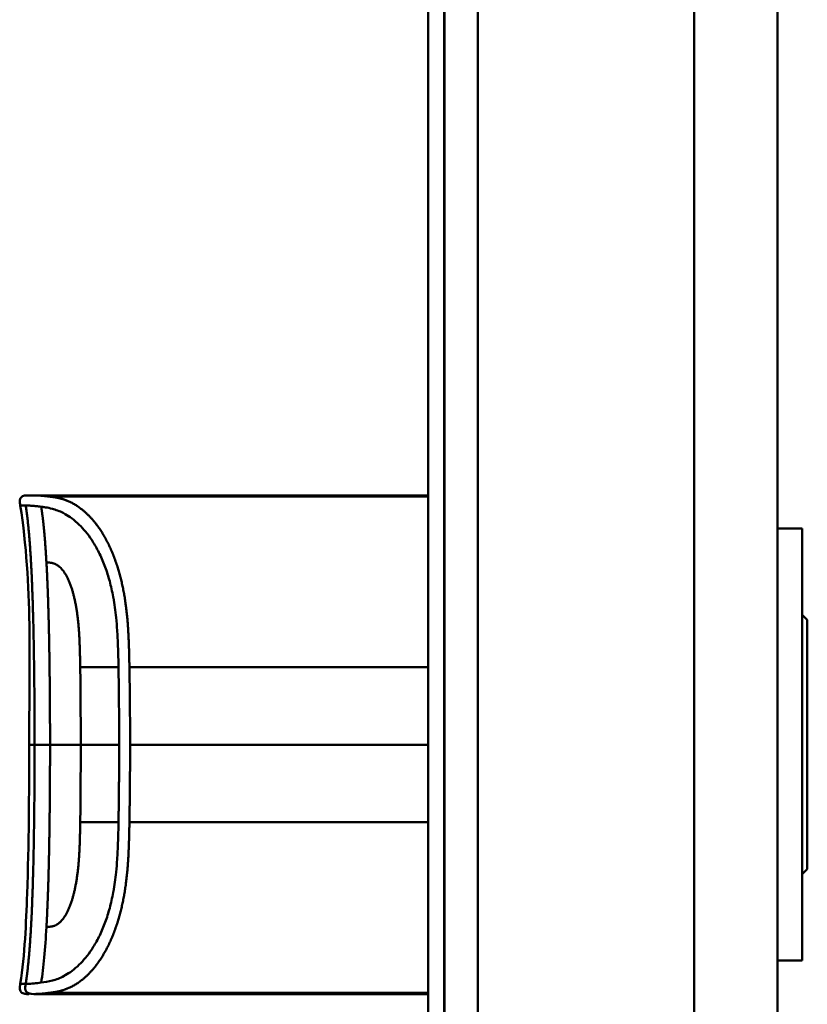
# Model space of a CAD drawing. Header units: millimetres. Extents: x 20 to 833, y 20 to 574.
# Tile 11 of 20: x 379 to 427, y 390 to 449. Entities that reach past the tile are written whole.
import ezdxf

# ---------------------------------------------------------------- set-up
doc = ezdxf.new("R2010")
doc.units = ezdxf.units.MM
doc.header["$LTSCALE"] = 2
doc.layers.add('Sichtbare Kanten(DIN)', color=7, linetype='Continuous', lineweight=50)
doc.layers.add('Sichtbare tangentiale Kanten(DIN)', color=7, linetype='Continuous', lineweight=50)

msp = doc.modelspace()

# ---------------------------------------------------------------- linework, layer by layer
at = {"layer": 'Sichtbare Kanten(DIN)'}
for p, q in [((403.891, 288.344), (403.891, 479.776)), ((404.861, 479.776), (404.861, 288.344)), ((404.891, 479.776), (404.891, 288.344)), ((424.891, 289.344), (424.891, 478.776)), ((391.402, 420.548), (380.223, 420.548)), ((391.402, 420.548), (403.891, 420.548)), ((392.575, 420.544), (392.894, 420.544)), ((392.894, 420.54), (392.894, 420.544)), ((392.981, 420.527), (392.981, 420.517)), ((393.156, 420.535), (393.156, 420.532)), ((394.354, 420.515), (393.389, 420.515)), ((393.449, 420.536), (394.073, 420.536)), ((393.449, 420.532), (393.449, 420.536)), ((394.073, 420.544), (394.354, 420.544)), ((394.073, 420.536), (394.073, 420.544)), ((394.073, 420.532), (394.073, 420.536)), ((394.073, 420.52), (394.073, 420.532)), ((394.073, 420.515), (394.073, 420.52)), ((394.354, 420.544), (394.354, 420.515)), ((394.872, 420.544), (396.359, 420.544)), ((394.872, 420.542), (394.872, 420.544)), ((396.082, 420.542), (394.872, 420.542)), ((394.887, 420.52), (396.082, 420.52)), ((394.887, 420.515), (394.887, 420.52)), ((396.359, 420.515), (394.887, 420.515)), ((395.019, 420.535), (396.082, 420.535)), ((395.019, 420.531), (395.019, 420.535)), ((396.082, 420.531), (395.019, 420.531)), ((396.082, 420.542), (396.082, 420.535)), ((396.082, 420.531), (396.082, 420.535)), ((396.082, 420.531), (396.082, 420.52)), ((396.082, 420.515), (396.082, 420.52)), ((396.359, 420.544), (396.359, 420.515)), ((397.001, 420.517), (397.001, 420.522)), ((397.149, 420.533), (397.149, 420.539)), ((397.236, 420.533), (397.236, 420.537)), ((397.689, 420.535), (397.689, 420.531)), ((397.906, 420.52), (397.918, 420.52)), ((397.906, 420.515), (397.906, 420.52)), ((397.977, 420.529), (397.965, 420.529)), ((398.093, 420.526), (398.093, 420.533)), ((398.098, 420.516), (398.098, 420.525)), ((398.222, 420.518), (398.222, 420.531)), ((398.871, 420.517), (398.871, 420.522)), ((399.019, 420.533), (399.019, 420.539)), ((399.106, 420.533), (399.106, 420.537)), ((399.559, 420.535), (399.559, 420.531)), ((399.776, 420.52), (399.789, 420.52)), ((399.776, 420.515), (399.776, 420.52)), ((399.847, 420.529), (399.835, 420.529)), ((399.963, 420.526), (399.963, 420.533)), ((399.968, 420.516), (399.968, 420.525)), ((400.093, 420.518), (400.093, 420.531)), ((400.934, 420.515), (400.657, 420.515)), ((400.934, 420.535), (400.934, 420.515)), ((402.078, 420.515), (402.078, 420.535)), ((402.355, 420.515), (402.078, 420.515)), ((402.76, 420.544), (403.891, 420.544)), ((402.76, 420.542), (402.76, 420.544)), ((403.891, 420.542), (402.76, 420.542)), ((402.774, 420.52), (403.891, 420.52)), ((402.774, 420.515), (402.774, 420.52)), ((403.891, 420.515), (402.774, 420.515)), ((402.907, 420.535), (403.891, 420.535)), ((402.907, 420.531), (402.907, 420.535)), ((403.891, 420.531), (402.907, 420.531)), ((426.391, 418.56), (424.891, 418.56)), ((426.391, 392.56), (426.391, 418.56)), ((426.691, 413.06), (426.391, 413.36)), ((426.691, 398.06), (426.691, 413.06)), ((426.691, 398.06), (426.391, 397.76)), ((426.391, 392.56), (424.891, 392.56)), ((380.223, 390.547), (380.223, 390.547)), ((381.175, 390.547), (380.229, 390.547)), ((403.891, 390.625), (381.175, 390.625)), ((381.175, 390.547), (381.175, 390.625)), ((391.402, 390.547), (381.175, 390.547)), ((391.402, 390.547), (403.891, 390.547)), ((392.776, 390.569), (392.778, 390.604)), ((393.617, 390.569), (392.776, 390.569)), ((392.778, 390.604), (393.619, 390.604)), ((393.619, 390.604), (393.617, 390.569)), ((393.617, 390.569), (393.617, 390.604)), ((393.828, 390.564), (393.83, 390.609)), ((395.4, 390.569), (393.828, 390.564)), ((393.83, 390.609), (395.402, 390.604)), ((395.4, 390.569), (395.4, 390.604)), ((395.402, 390.604), (395.4, 390.569)), ((396.464, 390.57), (396.466, 390.603)), ((396.742, 390.57), (396.464, 390.57)), ((396.466, 390.603), (396.744, 390.603)), ((396.742, 390.57), (396.742, 390.603)), ((396.743, 390.585), (396.742, 390.57)), ((396.744, 390.603), (396.743, 390.589)), ((396.743, 390.589), (396.743, 390.603)), ((396.743, 390.585), (396.743, 390.603)), ((396.743, 390.589), (397.891, 390.589)), ((397.891, 390.585), (396.743, 390.585)), ((397.89, 390.57), (397.891, 390.585)), ((398.168, 390.57), (397.89, 390.57)), ((397.891, 390.589), (397.892, 390.603)), ((397.891, 390.585), (397.891, 390.589)), ((397.892, 390.603), (398.17, 390.603)), ((398.168, 390.57), (398.168, 390.603)), ((398.17, 390.603), (398.168, 390.57)), ((398.753, 390.57), (398.755, 390.603)), ((400.245, 390.57), (398.753, 390.57)), ((398.755, 390.603), (400.232, 390.603)), ((399.031, 390.574), (399.031, 390.603)), ((399.032, 390.585), (399.031, 390.574)), ((399.031, 390.574), (400.245, 390.574)), ((399.032, 390.599), (399.032, 390.603)), ((399.032, 390.589), (399.032, 390.603)), ((399.032, 390.585), (399.032, 390.603)), ((400.232, 390.599), (399.032, 390.599)), ((399.032, 390.599), (399.032, 390.589)), ((399.032, 390.589), (400.098, 390.589)), ((400.098, 390.585), (399.032, 390.585)), ((400.098, 390.589), (400.098, 390.585)), ((400.098, 390.585), (400.098, 390.589)), ((400.232, 390.599), (400.232, 390.603)), ((400.232, 390.603), (400.232, 390.599)), ((400.245, 390.57), (400.245, 390.574)), ((400.245, 390.574), (400.245, 390.57)), ((400.652, 390.584), (400.653, 390.603)), ((400.653, 390.603), (400.931, 390.603)), ((400.931, 390.603), (400.93, 390.584)), ((400.93, 390.584), (400.93, 390.603)), ((401.499, 390.574), (401.506, 390.574)), ((402.078, 390.584), (402.079, 390.603)), ((402.079, 390.603), (402.356, 390.603)), ((402.356, 390.603), (402.356, 390.584)), ((403.049, 390.595), (403.049, 390.602)), ((403.168, 390.591), (403.18, 390.591)), ((403.24, 390.599), (403.227, 390.599)), ((403.451, 390.585), (403.451, 390.589)), ((403.598, 390.584), (403.598, 390.589))]:
    msp.add_line(p, q, dxfattribs=at)
for centre, major_axis, ratio, start_param, end_param in [((397.78, 420.526), (0.322, 0), 0.013262, 0.786802, 0.914041), ((396.388, 420.517), (-1.913, -0.011), 0.006639, 3.429951, 3.612913), ((399.651, 420.526), (0.322, 0), 0.013262, 0.786802, 0.914041), ((398.259, 420.517), (-1.913, -0.011), 0.006639, 3.429951, 3.612913), ((404.102, 390.628), (-3.451, -0.044), 0.011103, 6.282408, 7.000747), ((416.119, 390.842), (-15.189, -0.259), 0.004801, 6.282857, 6.55779), ((398.911, 390.628), (-3.445, 0.044), 0.011135, 2.422769, 3.141233), ((403.831, 390.59), (0.782, -0.005), 0.010226, 2.454807, 2.912638), ((403.186, 390.592), (0.106, -0.001), 0.007954, 4.233479, 4.541557), ((405.714, 390.583), (2.616, -0.013), 0.003817, 2.751869, 2.81101), ((402.756, 390.586), (1.242, -0.007), 0.008545, 5.745492, 5.865568)]:
    msp.add_ellipse(centre, major_axis=major_axis, ratio=ratio, start_param=start_param, end_param=end_param, dxfattribs=at)
for points, degree, knots in [([(379.379, 419.937), (379.364, 420.034), (379.347, 420.133), (379.357, 420.26), (379.361, 420.289), (379.375, 420.335), (379.382, 420.354), (379.4, 420.389), (379.411, 420.406), (379.436, 420.436), (379.45, 420.45), (379.497, 420.487), (379.535, 420.504), (379.61, 420.529), (379.65, 420.536), (379.728, 420.545), (379.768, 420.547), (379.811, 420.547), (379.816, 420.548), (379.826, 420.548), (379.83, 420.548), (379.839, 420.548), (379.843, 420.548), (379.849, 420.548), (379.851, 420.548), (379.861, 420.548), (379.863, 420.548), (379.872, 420.548), (379.872, 420.548), (379.877, 420.548), (379.88, 420.548), (379.889, 420.548), (379.891, 420.548), (379.897, 420.548), (379.898, 420.548), (379.9, 420.548), (379.9, 420.548), (379.901, 420.548), (379.901, 420.548), (379.901, 420.548), (379.902, 420.548), (379.902, 420.548), (379.902, 420.548), (379.902, 420.548), (379.902, 420.548), (379.902, 420.548)], 3, [0, 0, 0, 0, 0.0294981, 0.0294981, 0.0381621, 0.0381621, 0.0440716, 0.0440716, 0.049991, 0.049991, 0.0559127, 0.0559127, 0.0678955, 0.0678955, 0.0797352, 0.0797352, 0.0915284, 0.0915284, 0.0930023, 0.0930023, 0.0944843, 0.0944843, 0.0959807, 0.0959807, 0.0974675, 0.0974675, 0.1034704, 0.1034704, 0.1270522, 0.1270522, 0.1879354, 0.1879354, 0.2107677, 0.2107677, 0.21505, 0.21505, 0.215418, 0.215418, 0.2156027, 0.2156027, 0.2156258, 0.2156258, 0.215649, 0.215649, 0.2156607, 0.2156607, 0.2156607, 0.2156607]), ([(379.881, 420.548), (379.881, 420.548), (379.883, 420.548), (379.888, 420.548), (379.892, 420.548), (379.896, 420.548), (379.898, 420.548), (379.9, 420.548), (379.901, 420.548), (379.903, 420.548), (379.903, 420.548), (379.904, 420.548), (379.904, 420.548), (379.905, 420.548), (379.905, 420.548), (379.905, 420.548)], 3, [0.0356404, 0.0356404, 0.0356404, 0.0356404, 0.0963736, 0.0963736, 0.1923322, 0.1923322, 0.2283167, 0.2283167, 0.2553051, 0.2553051, 0.2603655, 0.2603655, 0.2613146, 0.2613146, 0.2613489, 0.2613489, 0.2613489, 0.2613489]), ([(379.896, 420.548), (379.896, 420.548), (379.897, 420.548), (379.898, 420.548), (379.9, 420.548), (379.902, 420.548), (379.904, 420.548), (379.905, 420.548)], 5, [0.7314112, 0.7314112, 0.7314112, 0.7314112, 0.7314112, 0.7314112, 0.7759948, 0.8859861, 0.9913683, 0.9913683, 0.9913683, 0.9913683, 0.9913683, 0.9913683]), ([(379.902, 420.548), (379.95, 420.548), (379.909, 420.548), (380.086, 420.548), (380.116, 420.548), (380.155, 420.548), (380.163, 420.548), (380.188, 420.548), (380.191, 420.548), (380.197, 420.548), (380.198, 420.548), (380.2, 420.548), (380.2, 420.548), (380.201, 420.548), (380.201, 420.548), (380.201, 420.548), (380.201, 420.548), (380.201, 420.548)], 3, [0, 0, 0, 0, 0.4074533, 0.4074533, 0.5323051, 0.5323051, 0.5636649, 0.5636649, 0.5676307, 0.5676307, 0.5681302, 0.5681302, 0.568254, 0.568254, 0.5683156, 0.5683156, 0.568354, 0.568354, 0.568354, 0.568354]), ([(380.088, 420.548), (380.092, 420.548), (380.102, 420.548), (380.119, 420.548), (380.143, 420.548), (380.17, 420.548), (380.194, 420.548), (380.21, 420.548), (380.22, 420.548), (380.223, 420.548)], 5, [5.266462, 5.266462, 5.266462, 5.266462, 5.266462, 5.266462, 5.666285, 6.463001, 7.259718, 8.056434, 8.413102, 8.413102, 8.413102, 8.413102, 8.413102, 8.413102]), ([(380.223, 420.548), (380.223, 420.548), (380.222, 420.548), (380.217, 420.548), (380.213, 420.548), (380.209, 420.548), (380.204, 420.548), (380.201, 420.548)], 5, [0, 0, 0, 0, 0, 0, 0.00005315, 0.00605576, 0.01942288, 0.01942288, 0.01942288, 0.01942288, 0.01942288, 0.01942288]), ([(393.156, 420.535), (393.059, 420.537), (392.962, 420.539), (392.768, 420.541), (392.672, 420.543), (392.575, 420.544)], 3, [-0.1052572, -0.1052572, -0.1052572, -0.1052572, -0.0526291, -0.0526291, -0.000001, -0.000001, -0.000001, -0.000001]), ([(393.389, 420.515), (393.314, 420.515), (393.238, 420.515), (393.166, 420.516), (393.092, 420.516), (393.022, 420.517), (392.96, 420.518), (392.905, 420.518), (392.859, 420.519), (392.822, 420.52), (392.779, 420.522), (392.752, 420.523), (392.738, 420.524), (392.729, 420.525), (392.725, 420.526), (392.725, 420.527), (392.725, 420.527), (392.728, 420.529), (392.755, 420.53), (392.777, 420.531), (392.812, 420.532), (392.86, 420.533), (392.897, 420.533), (392.94, 420.534), (392.988, 420.534), (393.04, 420.535), (393.097, 420.535), (393.156, 420.535)], 3, [0, 0, 0, 0, 0.0225711, 0.0225711, 0.0225711, 0.0454923, 0.0454923, 0.0454923, 0.0656128, 0.0656128, 0.0656128, 0.088775, 0.088775, 0.088775, 0.1028625, 0.1028625, 0.1028625, 0.1164275, 0.1164275, 0.1164275, 0.1276054, 0.1276054, 0.1276054, 0.1362092, 0.1362092, 0.1362092, 0.1454311, 0.1454311, 0.1454311, 0.1454311]), ([(392.894, 420.544), (392.986, 420.543), (393.079, 420.542), (393.264, 420.539), (393.356, 420.537), (393.449, 420.536)], 3, [-0.1005752, -0.1005752, -0.1005752, -0.1005752, -0.0502881, -0.0502881, -0.000001, -0.000001, -0.000001, -0.000001]), ([(397.015, 420.535), (396.987, 420.535), (396.963, 420.535), (396.925, 420.536), (396.91, 420.537), (396.879, 420.538), (396.873, 420.539), (396.888, 420.54), (396.907, 420.541), (396.973, 420.542), (397.022, 420.542), (397.13, 420.543), (397.205, 420.543), (397.415, 420.544), (397.522, 420.544), (397.688, 420.544), (397.838, 420.544), (398.196, 420.543), (398.28, 420.543), (398.375, 420.543)], 3, [0, 0, 0, 0, 0.0114915, 0.0114915, 0.0227532, 0.0227532, 0.0450369, 0.0450369, 0.0645561, 0.0645561, 0.0860668, 0.0860668, 0.1052548, 0.1052548, 0.1231602, 0.1231602, 0.1329564, 0.1329564, 0.1429347, 0.1429347, 0.1429347, 0.1429347]), ([(397.001, 420.522), (397.148, 420.521), (397.284, 420.52), (397.515, 420.519), (397.593, 420.519), (397.748, 420.52), (397.834, 420.52), (397.906, 420.52)], 3, [0, 0, 0, 0, 0.04647205, 0.04647205, 0.06998895, 0.06998895, 0.09284234, 0.09284234, 0.09284234, 0.09284234]), ([(397.965, 420.529), (397.833, 420.53), (397.635, 420.531), (397.386, 420.532), (397.301, 420.532), (397.148, 420.533), (397.074, 420.534), (397.015, 420.535)], 3, [0, 0, 0, 0, 0.04648501, 0.04648501, 0.06986245, 0.06986245, 0.09248547, 0.09248547, 0.09248547, 0.09248547]), ([(397.691, 420.542), (397.628, 420.542), (397.564, 420.542), (397.502, 420.542), (397.428, 420.542), (397.378, 420.542), (397.345, 420.542), (397.297, 420.541), (397.258, 420.541), (397.225, 420.541), (397.202, 420.541), (397.184, 420.54), (397.171, 420.54), (397.157, 420.54), (397.15, 420.539), (397.149, 420.539)], 3, [0, 0, 0, 0, 0.0188348, 0.0188348, 0.0188348, 0.0412232, 0.0412232, 0.0412232, 0.0734599, 0.0734599, 0.0734599, 0.0962138, 0.0962138, 0.0962138, 0.1202703, 0.1202703, 0.1202703, 0.1202703]), ([(397.149, 420.539), (397.149, 420.538), (397.153, 420.538), (397.166, 420.538), (397.18, 420.537), (397.2, 420.537), (397.236, 420.537)], 3, [0, 0, 0, 0, 0.01167029, 0.01167029, 0.01167029, 0.02361101, 0.02361101, 0.02361101, 0.02361101]), ([(397.236, 420.537), (397.273, 420.536), (397.323, 420.536), (397.377, 420.536), (397.432, 420.535), (397.484, 420.535), (397.548, 420.535)], 3, [0, 0, 0, 0, 0.01715883, 0.01715883, 0.01715883, 0.03436624, 0.03436624, 0.03436624, 0.03436624]), ([(398.357, 420.524), (398.35, 420.523), (398.33, 420.522), (398.257, 420.519), (398.211, 420.518), (398.107, 420.516), (398.031, 420.516), (397.884, 420.515), (397.794, 420.514), (397.609, 420.514), (397.516, 420.514), (397.424, 420.514)], 3, [0, 0, 0, 0, 0.0226843, 0.0226843, 0.0471214, 0.0471214, 0.0950996, 0.0950996, 0.1652353, 0.1652353, 0.2353795, 0.2353795, 0.2353795, 0.2353795]), ([(397.548, 420.535), (397.571, 420.535), (397.595, 420.535), (397.618, 420.535), (397.62, 420.535), (397.631, 420.535), (397.643, 420.535), (397.659, 420.535), (397.677, 420.535), (397.689, 420.535)], 3, [0, 0, 0, 0, 0.007243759, 0.007243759, 0.007243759, 0.007783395, 0.007783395, 0.007783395, 0.008527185, 0.008527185, 0.008527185, 0.008527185]), ([(397.689, 420.535), (397.775, 420.534), (397.836, 420.534), (397.903, 420.534), (397.971, 420.533), (398.035, 420.533), (398.093, 420.533)], 3, [0, 0, 0, 0, 0.02152225, 0.02152225, 0.02152225, 0.04305819, 0.04305819, 0.04305819, 0.04305819]), ([(397.918, 420.52), (397.946, 420.521), (397.973, 420.521), (397.996, 420.521), (398.019, 420.522), (398.038, 420.522), (398.054, 420.523), (398.062, 420.523), (398.07, 420.523), (398.078, 420.523), (398.084, 420.524), (398.089, 420.524), (398.093, 420.524), (398.099, 420.525), (398.099, 420.526), (398.092, 420.526), (398.087, 420.527), (398.077, 420.527), (398.063, 420.528), (398.048, 420.528), (398.03, 420.528), (398.008, 420.529)], 3, [0, 0, 0, 0, 0.00910864, 0.00910864, 0.00910864, 0.01796935, 0.01796935, 0.01796935, 0.02226226, 0.02226226, 0.02226226, 0.02577904, 0.02577904, 0.02577904, 0.03210922, 0.03210922, 0.03210922, 0.0373818, 0.0373818, 0.0373818, 0.04265759, 0.04265759, 0.04265759, 0.04265759]), ([(398.222, 420.531), (398.25, 420.531), (398.275, 420.53), (398.295, 420.53), (398.314, 420.529), (398.329, 420.529), (398.339, 420.528), (398.35, 420.528), (398.356, 420.527), (398.359, 420.527), (398.36, 420.526), (398.361, 420.526), (398.361, 420.526), (398.361, 420.525), (398.36, 420.525), (398.357, 420.524)], 3, [0, 0, 0, 0, 0.01175175, 0.01175175, 0.01175175, 0.02263408, 0.02263408, 0.02263408, 0.03418299, 0.03418299, 0.03418299, 0.0383665, 0.0383665, 0.0383665, 0.0427469, 0.0427469, 0.0427469, 0.0427469]), ([(398.885, 420.535), (398.857, 420.535), (398.834, 420.535), (398.795, 420.536), (398.781, 420.537), (398.75, 420.538), (398.743, 420.539), (398.758, 420.54), (398.777, 420.541), (398.844, 420.542), (398.892, 420.542), (399, 420.543), (399.075, 420.543), (399.285, 420.544), (399.393, 420.544), (399.558, 420.544), (399.708, 420.544), (400.066, 420.543), (400.15, 420.543), (400.246, 420.543)], 3, [0, 0, 0, 0, 0.0114915, 0.0114915, 0.0227532, 0.0227532, 0.0450369, 0.0450369, 0.0645561, 0.0645561, 0.0860667, 0.0860667, 0.1052546, 0.1052546, 0.12316, 0.12316, 0.1329562, 0.1329562, 0.1429345, 0.1429345, 0.1429345, 0.1429345]), ([(398.871, 420.522), (399.018, 420.521), (399.154, 420.52), (399.385, 420.519), (399.463, 420.519), (399.618, 420.52), (399.705, 420.52), (399.776, 420.52)], 3, [0, 0, 0, 0, 0.04647205, 0.04647205, 0.06998895, 0.06998895, 0.09284234, 0.09284234, 0.09284234, 0.09284234]), ([(399.835, 420.529), (399.704, 420.53), (399.505, 420.531), (399.256, 420.532), (399.172, 420.532), (399.019, 420.533), (398.945, 420.534), (398.885, 420.535)], 3, [0, 0, 0, 0, 0.04648501, 0.04648501, 0.06986246, 0.06986246, 0.09248548, 0.09248548, 0.09248548, 0.09248548]), ([(399.561, 420.542), (399.499, 420.542), (399.435, 420.542), (399.373, 420.542), (399.299, 420.542), (399.248, 420.542), (399.215, 420.542), (399.168, 420.541), (399.129, 420.541), (399.096, 420.541), (399.072, 420.541), (399.054, 420.54), (399.041, 420.54), (399.027, 420.54), (399.021, 420.539), (399.019, 420.539)], 3, [0, 0, 0, 0, 0.0188348, 0.0188348, 0.0188348, 0.0412232, 0.0412232, 0.0412232, 0.0734599, 0.0734599, 0.0734599, 0.0962138, 0.0962138, 0.0962138, 0.1202703, 0.1202703, 0.1202703, 0.1202703]), ([(399.019, 420.539), (399.019, 420.538), (399.024, 420.538), (399.037, 420.538), (399.05, 420.537), (399.071, 420.537), (399.106, 420.537)], 3, [0, 0, 0, 0, 0.01167029, 0.01167029, 0.01167029, 0.02361101, 0.02361101, 0.02361101, 0.02361101]), ([(399.106, 420.537), (399.144, 420.536), (399.193, 420.536), (399.248, 420.536), (399.302, 420.535), (399.355, 420.535), (399.419, 420.535)], 3, [0, 0, 0, 0, 0.01715883, 0.01715883, 0.01715883, 0.03436624, 0.03436624, 0.03436624, 0.03436624]), ([(400.227, 420.524), (400.22, 420.523), (400.2, 420.522), (400.127, 420.519), (400.081, 420.518), (399.977, 420.516), (399.902, 420.516), (399.754, 420.515), (399.664, 420.514), (399.479, 420.514), (399.387, 420.514), (399.295, 420.514)], 3, [0, 0, 0, 0, 0.0226843, 0.0226843, 0.0471214, 0.0471214, 0.0950996, 0.0950996, 0.1652353, 0.1652353, 0.2353795, 0.2353795, 0.2353795, 0.2353795]), ([(399.419, 420.535), (399.442, 420.535), (399.465, 420.535), (399.489, 420.535), (399.491, 420.535), (399.502, 420.535), (399.513, 420.535), (399.529, 420.535), (399.547, 420.535), (399.559, 420.535)], 3, [0, 0, 0, 0, 0.007243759, 0.007243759, 0.007243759, 0.007783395, 0.007783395, 0.007783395, 0.008527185, 0.008527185, 0.008527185, 0.008527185]), ([(399.559, 420.535), (399.645, 420.534), (399.706, 420.534), (399.774, 420.534), (399.842, 420.533), (399.906, 420.533), (399.963, 420.533)], 3, [0, 0, 0, 0, 0.02152225, 0.02152225, 0.02152225, 0.04305819, 0.04305819, 0.04305819, 0.04305819]), ([(399.789, 420.52), (399.817, 420.521), (399.843, 420.521), (399.867, 420.521), (399.889, 420.522), (399.909, 420.522), (399.924, 420.523), (399.932, 420.523), (399.94, 420.523), (399.948, 420.523), (399.954, 420.524), (399.96, 420.524), (399.963, 420.524), (399.97, 420.525), (399.97, 420.526), (399.963, 420.526), (399.957, 420.527), (399.947, 420.527), (399.933, 420.528), (399.919, 420.528), (399.9, 420.528), (399.878, 420.529)], 3, [0, 0, 0, 0, 0.00910864, 0.00910864, 0.00910864, 0.01796935, 0.01796935, 0.01796935, 0.02226226, 0.02226226, 0.02226226, 0.02577904, 0.02577904, 0.02577904, 0.03210922, 0.03210922, 0.03210922, 0.0373818, 0.0373818, 0.0373818, 0.04265759, 0.04265759, 0.04265759, 0.04265759]), ([(400.093, 420.531), (400.12, 420.531), (400.145, 420.53), (400.166, 420.53), (400.184, 420.529), (400.199, 420.529), (400.209, 420.528), (400.221, 420.528), (400.227, 420.527), (400.229, 420.527), (400.23, 420.526), (400.231, 420.526), (400.231, 420.526), (400.231, 420.525), (400.23, 420.525), (400.227, 420.524)], 3, [0, 0, 0, 0, 0.01175174, 0.01175174, 0.01175174, 0.02263405, 0.02263405, 0.02263405, 0.03418298, 0.03418298, 0.03418298, 0.0383665, 0.0383665, 0.0383665, 0.0427469, 0.0427469, 0.0427469, 0.0427469]), ([(400.657, 420.515), (400.657, 420.523), (400.657, 420.529), (400.657, 420.535), (400.653, 420.537), (400.716, 420.54), (400.752, 420.541), (400.854, 420.542), (400.915, 420.542), (401.071, 420.543), (401.166, 420.544), (401.405, 420.544), (401.551, 420.544), (401.77, 420.544), (401.876, 420.544), (402.051, 420.543), (402.118, 420.542), (402.231, 420.541), (402.272, 420.54), (402.32, 420.539), (402.333, 420.538), (402.346, 420.537), (402.35, 420.537), (402.353, 420.536), (402.354, 420.536), (402.354, 420.536), (402.355, 420.535), (402.355, 420.535), (402.355, 420.535), (402.355, 420.535), (402.355, 420.535), (402.355, 420.535), (402.355, 420.535), (402.355, 420.535), (402.355, 420.535), (402.355, 420.535), (402.355, 420.535), (402.355, 420.535), (402.355, 420.535), (402.355, 420.535), (402.355, 420.535), (402.355, 420.53), (402.355, 420.523), (402.355, 420.515)], 3, [0, 0, 0, 0, 0.1092334, 0.1092334, 0.1490232, 0.1490232, 0.1726138, 0.1726138, 0.1937378, 0.1937378, 0.2182547, 0.2182547, 0.2526067, 0.2526067, 0.2870093, 0.2870093, 0.3152043, 0.3152043, 0.3443314, 0.3443314, 0.3644971, 0.3644971, 0.3751144, 0.3751144, 0.3803766, 0.3803766, 0.3830492, 0.3830492, 0.38432, 0.38432, 0.3850207, 0.3850207, 0.3856281, 0.3856281, 0.3856453, 0.3856453, 0.3856529, 0.3856529, 0.385659, 0.385659, 0.3856615, 0.3856615, 0.5165283, 0.5165283, 0.5165283, 0.5165283]), ([(402.078, 420.515), (402.078, 420.521), (402.078, 420.526), (402.078, 420.53), (402.078, 420.532), (402.078, 420.534), (402.078, 420.535), (402.078, 420.536), (402.076, 420.536), (402.074, 420.537), (402.067, 420.538), (402.051, 420.538), (402.018, 420.539), (401.995, 420.54), (401.964, 420.54), (401.924, 420.541), (401.883, 420.541), (401.835, 420.541), (401.781, 420.542), (401.718, 420.542), (401.649, 420.542), (401.581, 420.542), (401.563, 420.542), (401.539, 420.542), (401.51, 420.542), (401.446, 420.542), (401.362, 420.542), (401.279, 420.542), (401.221, 420.542), (401.167, 420.541), (401.12, 420.541), (401.076, 420.541), (401.042, 420.54), (401.015, 420.54), (400.986, 420.539), (400.966, 420.539), (400.954, 420.538), (400.939, 420.537), (400.934, 420.536), (400.934, 420.535)], 3, [0, 0, 0, 0, 0.0858896, 0.0858896, 0.0858896, 0.1279276, 0.1279276, 0.1279276, 0.1432993, 0.1432993, 0.1432993, 0.1836295, 0.1836295, 0.1836295, 0.21198, 0.21198, 0.21198, 0.2404515, 0.2404515, 0.2404515, 0.2735893, 0.2735893, 0.2735893, 0.2822713, 0.2822713, 0.2822713, 0.3015509, 0.3015509, 0.3015509, 0.3153228, 0.3153228, 0.3153228, 0.328077, 0.328077, 0.328077, 0.3418436, 0.3418436, 0.3418436, 0.3581502, 0.3581502, 0.3581502, 0.3581502]), ([(401.334, 420.548), (401.334, 420.548), (401.334, 420.548), (401.334, 420.548), (401.335, 420.548), (401.335, 420.548), (401.336, 420.548), (401.337, 420.548), (401.338, 420.548), (401.342, 420.548), (401.346, 420.548), (401.356, 420.548), (401.363, 420.548), (401.382, 420.548), (401.395, 420.548), (402.236, 420.548), (403.063, 420.548), (403.891, 420.548)], 3, [0, 0, 0, 0, 0.000016, 0.000016, 0.0000801, 0.0000801, 0.0002083, 0.0002083, 0.0004646, 0.0004646, 0.0014899, 0.0014899, 0.0035405, 0.0035405, 0.0073855, 0.0073855, 0.2557318, 0.2557318, 0.2557318, 0.2557318]), ([(379.379, 391.158), (379.658, 392.95), (379.725, 394.772), (379.893, 399.571), (379.914, 402.56), (379.914, 405.548)], 3, [0, 0, 0, 0, 0.544198, 0.544198, 1.440627, 1.440627, 1.440627, 1.440627]), ([(379.896, 390.547), (379.896, 390.547), (379.896, 390.547), (379.896, 390.547), (379.895, 390.547), (379.895, 390.547), (379.895, 390.547), (379.895, 390.547), (379.895, 390.547), (379.894, 390.547), (379.893, 390.547), (379.888, 390.547), (379.882, 390.547), (379.867, 390.547), (379.856, 390.547), (379.761, 390.548), (379.674, 390.55), (379.551, 390.584), (379.51, 390.601), (379.458, 390.638), (379.442, 390.653), (379.414, 390.684), (379.402, 390.702), (379.373, 390.758), (379.362, 390.801), (379.344, 390.948), (379.363, 391.054), (379.379, 391.158)], 3, [0, 0, 0, 0, 0.0000321, 0.0000321, 0.0000444, 0.0000444, 0.0000689, 0.0000689, 0.0001181, 0.0001181, 0.0003147, 0.0003147, 0.0018874, 0.0018874, 0.0050328, 0.0050328, 0.0305554, 0.0305554, 0.0433719, 0.0433719, 0.0497069, 0.0497069, 0.0560404, 0.0560404, 0.068796, 0.068796, 0.1003574, 0.1003574, 0.1003574, 0.1003574]), ([(380.223, 390.547), (380.221, 390.547), (380.22, 390.547), (380.217, 390.547), (380.216, 390.547), (380.213, 390.547), (380.211, 390.547), (380.207, 390.547), (380.204, 390.547), (380.198, 390.547), (380.194, 390.547), (380.19, 390.547), (380.188, 390.547), (380.188, 390.547), (380.188, 390.547), (380.188, 390.547)], 3, [0, 0, 0, 0, 0.000404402, 0.000404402, 0.000854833, 0.000854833, 0.001462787, 0.001462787, 0.002449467, 0.002449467, 0.004271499, 0.004271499, 0.005378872, 0.005378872, 0.005675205, 0.005675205, 0.005675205, 0.005675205]), ([(401.506, 390.574), (401.541, 390.574), (401.575, 390.574), (401.675, 390.574), (401.74, 390.574), (401.85, 390.575), (401.896, 390.576), (401.974, 390.577), (402.003, 390.578), (402.065, 390.58), (402.078, 390.582), (402.078, 390.584)], 3, [-0.09871822, -0.09871822, -0.09871822, -0.09871822, -0.08841169, -0.08841169, -0.06862142, -0.06862142, -0.05132957, -0.05132957, -0.03330955, -0.03330955, 0, 0, 0, 0])]:
    msp.add_open_spline(points, degree=degree, knots=knots, dxfattribs=at)
for points, weights, knots in [([(394.073, 420.532), (393.856, 420.532), (393.638, 420.532), (393.421, 420.532), (393.386, 420.532), (393.353, 420.532), (393.322, 420.532), (393.287, 420.532), (393.255, 420.532), (393.225, 420.532), (393.191, 420.532), (393.161, 420.532), (393.134, 420.531), (393.104, 420.531), (393.079, 420.531), (393.058, 420.531), (393.031, 420.53), (393.011, 420.529), (392.998, 420.529), (392.987, 420.528), (392.981, 420.528), (392.981, 420.527)], [1, 1, 1, 1, 0.99849745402, 0.99849745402, 1, 0.998977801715, 0.998977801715, 1, 0.999210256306, 0.999210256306, 1, 0.999393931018, 0.999393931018, 1, 0.999355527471, 0.999355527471, 1, 0.999661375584, 0.999661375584, 1], [0, 0, 0, 0, 0.0652493, 0.0652493, 0.0652493, 0.0751466, 0.0751466, 0.0751466, 0.0849511, 0.0849511, 0.0849511, 0.0950243, 0.0950243, 0.0950243, 0.1051429, 0.1051429, 0.1051429, 0.1194039, 0.1194039, 0.1194039, 0.1309839, 0.1309839, 0.1309839, 0.1309839]), ([(392.981, 420.527), (392.981, 420.526), (392.992, 420.525), (393.012, 420.524), (393.024, 420.524), (393.038, 420.523), (393.055, 420.523), (393.072, 420.522), (393.091, 420.522), (393.114, 420.522), (393.135, 420.521), (393.158, 420.521), (393.184, 420.521), (393.207, 420.521), (393.233, 420.521), (393.26, 420.52), (393.309, 420.52), (393.363, 420.52), (393.421, 420.52), (393.638, 420.52), (393.856, 420.52), (394.073, 420.52)], [1, 0.99534372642, 0.99534372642, 1, 0.998494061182, 0.998494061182, 1, 0.998460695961, 0.998460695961, 1, 0.998657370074, 0.998657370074, 1, 0.998874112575, 0.998874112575, 1, 0.996743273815, 0.996743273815, 1, 1, 1, 1], [0, 0, 0, 0, 0.0167499, 0.0167499, 0.0167499, 0.0259531, 0.0259531, 0.0259531, 0.0351695, 0.0351695, 0.0351695, 0.0438009, 0.0438009, 0.0438009, 0.0518097, 0.0518097, 0.0518097, 0.065886, 0.065886, 0.065886, 0.1311352, 0.1311352, 0.1311352, 0.1311352]), ([(397.392, 420.515), (397.332, 420.515), (397.273, 420.515), (397.217, 420.515), (397.157, 420.516), (397.1, 420.516), (397.046, 420.516), (397.011, 420.517), (396.976, 420.517), (396.941, 420.517), (396.937, 420.517), (396.932, 420.517), (396.928, 420.517)], [1, 0.999971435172, 0.999971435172, 1, 0.999946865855, 0.999946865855, 1, 0.999474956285, 0.999474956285, 1, 1, 1, 1], [0, 0, 0, 0, 0.01792662, 0.01792662, 0.01792662, 0.0358754, 0.0358754, 0.0358754, 0.04736768, 0.04736768, 0.04736768, 0.04890663, 0.04890663, 0.04890663, 0.04890663]), ([(398.312, 420.54), (398.232, 420.541), (398.156, 420.541), (398.083, 420.541), (398.042, 420.541), (398.002, 420.541), (397.962, 420.542), (397.921, 420.542), (397.88, 420.542), (397.838, 420.542), (397.802, 420.542), (397.765, 420.542), (397.728, 420.542), (397.715, 420.542), (397.703, 420.542), (397.691, 420.542)], [1, 1.00798459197, 1.00798459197, 1, 1.00194930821, 1.00194930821, 1, 1.00189086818, 1.00189086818, 1, 1, 1, 1, 1.00147352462, 1.00147352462, 1], [0, 0, 0, 0, 0.02429045, 0.02429045, 0.02429045, 0.03732361, 0.03732361, 0.03732361, 0.05061544, 0.05061544, 0.05061544, 0.06177209, 0.06177209, 0.06177209, 0.06549098, 0.06549098, 0.06549098, 0.06549098]), ([(399.263, 420.515), (399.202, 420.515), (399.143, 420.515), (399.087, 420.515), (399.028, 420.516), (398.971, 420.516), (398.917, 420.516), (398.881, 420.517), (398.846, 420.517), (398.812, 420.517), (398.807, 420.517), (398.803, 420.517), (398.798, 420.517)], [1, 0.999971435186, 0.999971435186, 1, 0.999946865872, 0.999946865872, 1, 0.999474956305, 0.999474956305, 1, 1, 1, 1], [0, 0, 0, 0, 0.01792662, 0.01792662, 0.01792662, 0.0358754, 0.0358754, 0.0358754, 0.04736768, 0.04736768, 0.04736768, 0.04890663, 0.04890663, 0.04890663, 0.04890663]), ([(400.182, 420.54), (400.102, 420.541), (400.026, 420.541), (399.953, 420.541), (399.913, 420.541), (399.872, 420.541), (399.833, 420.542), (399.791, 420.542), (399.75, 420.542), (399.709, 420.542), (399.672, 420.542), (399.635, 420.542), (399.598, 420.542), (399.586, 420.542), (399.573, 420.542), (399.561, 420.542)], [1, 1.00798459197, 1.00798459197, 1, 1.00194930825, 1.00194930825, 1, 1.00189086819, 1.00189086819, 1, 1, 1, 1, 1.00147352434, 1.00147352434, 1], [0, 0, 0, 0, 0.02429045, 0.02429045, 0.02429045, 0.03732361, 0.03732361, 0.03732361, 0.05061544, 0.05061544, 0.05061544, 0.06177209, 0.06177209, 0.06177209, 0.06549098, 0.06549098, 0.06549098, 0.06549098])]:
    msp.add_rational_spline(points, weights, degree=3, knots=knots, dxfattribs=at)
for points in [[(396.928, 420.517), (396.952, 420.519), (396.977, 420.521), (397.001, 420.522)], [(397.424, 420.514), (397.414, 420.514), (397.403, 420.514), (397.392, 420.515)], [(398.375, 420.543), (398.354, 420.542), (398.333, 420.541), (398.312, 420.54)], [(398.798, 420.517), (398.822, 420.519), (398.847, 420.521), (398.871, 420.522)], [(399.295, 420.514), (399.284, 420.514), (399.273, 420.514), (399.263, 420.515)], [(400.246, 420.543), (400.224, 420.542), (400.203, 420.541), (400.182, 420.54)], [(379.379, 419.937), (379.379, 419.937), (379.379, 419.937), (379.379, 419.937)], [(379.914, 405.548), (379.914, 410.348), (380.118, 415.195), (379.379, 419.937)], [(402.767, 390.572), (402.771, 390.573), (402.831, 390.577), (402.831, 390.577)], [(403.297, 390.57), (403.053, 390.57), (402.81, 390.572), (402.767, 390.572)], [(403.051, 390.587), (402.897, 390.588), (402.78, 390.591), (402.783, 390.594)], [(402.783, 390.594), (402.784, 390.595), (402.788, 390.596), (402.792, 390.596)], [(402.792, 390.596), (402.816, 390.599), (402.923, 390.601), (403.132, 390.602)], [(402.831, 390.577), (402.831, 390.577), (403.019, 390.575), (403.228, 390.574)], [(403.07, 390.596), (403.026, 390.595), (403.052, 390.592), (403.137, 390.591)], [(403.451, 390.585), (403.275, 390.585), (403.153, 390.586), (403.051, 390.587)], [(403.132, 390.602), (403.309, 390.603), (403.481, 390.604), (403.723, 390.603)], [(403.18, 390.591), (403.261, 390.59), (403.381, 390.589), (403.562, 390.589)], [(403.228, 390.574), (403.474, 390.573), (403.677, 390.573), (403.823, 390.575)], [(403.805, 390.599), (403.619, 390.6), (403.454, 390.6), (403.294, 390.599)], [(403.493, 390.57), (403.43, 390.57), (403.367, 390.57), (403.297, 390.57)], [(403.598, 390.584), (403.576, 390.584), (403.453, 390.585), (403.451, 390.585)], [(403.891, 390.571), (403.778, 390.57), (403.646, 390.57), (403.493, 390.57)], [(403.562, 390.589), (403.697, 390.588), (403.803, 390.588), (403.891, 390.587)], [(403.891, 390.582), (403.826, 390.583), (403.73, 390.584), (403.598, 390.584)], [(403.723, 390.603), (403.771, 390.603), (403.829, 390.603), (403.891, 390.603)], [(403.891, 390.598), (403.858, 390.599), (403.828, 390.599), (403.805, 390.599)]]:
    msp.add_open_spline(points, degree=3, dxfattribs=at)
at = {"layer": 'Sichtbare tangentiale Kanten(DIN)'}
for p, q in [((406.891, 478.776), (406.891, 289.344)), ((419.891, 289.344), (419.891, 478.776)), ((403.891, 420.47), (381.175, 420.47)), ((397.548, 420.531), (397.548, 420.535)), ((397.918, 420.515), (397.918, 420.52)), ((399.419, 420.531), (399.419, 420.535)), ((399.789, 420.515), (399.789, 420.52)), ((382.981, 410.205), (382.981, 410.214)), ((385.282, 410.205), (382.981, 410.205)), ((403.891, 410.205), (385.94, 410.205)), ((385.979, 405.548), (403.891, 405.548)), ((385.282, 400.89), (382.981, 400.89)), ((382.981, 400.89), (382.981, 400.881)), ((403.891, 400.89), (385.94, 400.89)), ((379.702, 391.158), (379.703, 391.158)), ((400.93, 390.584), (400.93, 390.603)), ((401.503, 390.57), (401.503, 390.574)), ((402.356, 390.584), (402.356, 390.603)), ((403.051, 390.587), (403.051, 390.594)), ((403.07, 390.596), (403.07, 390.602)), ((403.227, 390.599), (403.227, 390.603)), ((403.24, 390.599), (403.24, 390.603)), ((403.294, 390.599), (403.294, 390.603)), ((403.297, 390.57), (403.297, 390.574)), ((403.493, 390.57), (403.493, 390.574)), ((403.805, 390.599), (403.805, 390.603))]:
    msp.add_line(p, q, dxfattribs=at)
for centre, major_axis, start_param, end_param in [((382.705, 404.988), (0.016, 10.727), 4.764655, 5.220371), ((382.705, 406.107), (0.016, -10.727), 1.062815, 1.518592)]:
    msp.add_ellipse(centre, major_axis=major_axis, ratio=0.028644, start_param=start_param, end_param=end_param, dxfattribs=at)
for points, degree, knots in [([(381.175, 420.47), (381.174, 420.47), (381.167, 420.471), (381.128, 420.476), (381.058, 420.484), (380.96, 420.496), (380.84, 420.509), (380.709, 420.522), (380.589, 420.532), (380.481, 420.539), (380.384, 420.544), (380.315, 420.547), (380.267, 420.548), (380.238, 420.548), (380.223, 420.548)], 5, [0, 0, 0, 0, 0, 0, 0.0000789, 0.0138137, 0.0766896, 0.1395656, 0.2024415, 0.2653174, 0.3281933, 0.3910693, 0.4539452, 0.516768, 0.516768, 0.516768, 0.516768, 0.516768, 0.516768]), ([(385.94, 410.205), (385.94, 410.21), (385.932, 410.648), (385.916, 411.521), (385.87, 412.845), (385.702, 414.619), (385.166, 416.726), (384.344, 418.406), (383.428, 419.513), (382.538, 420.136), (381.924, 420.349), (381.525, 420.424), (381.287, 420.456), (381.175, 420.47)], 5, [0, 0, 0, 0, 0, 0, 0.002102, 0.219803, 0.437505, 0.655206, 0.872907, 1.090608, 1.308309, 1.52601, 1.743633, 1.743633, 1.743633, 1.743633, 1.743633, 1.743633]), ([(379.379, 419.937), (379.379, 419.937), (379.38, 419.937), (379.38, 419.937), (379.38, 419.937), (379.381, 419.937), (379.381, 419.937), (379.382, 419.937), (379.385, 419.937), (379.39, 419.937), (379.395, 419.937), (379.402, 419.937), (379.412, 419.937), (379.422, 419.937), (379.434, 419.937), (379.45, 419.937), (379.456, 419.937), (379.463, 419.937), (379.47, 419.937), (379.481, 419.937), (379.494, 419.937), (379.509, 419.937), (379.532, 419.937), (379.56, 419.937), (379.593, 419.937), (379.624, 419.937), (379.661, 419.937), (379.701, 419.937), (379.702, 419.937), (379.702, 419.937), (379.703, 419.937)], 3, [0.1681613, 0.1681613, 0.1681613, 0.1681613, 0.2202767, 0.2202767, 0.2202767, 0.2309529, 0.2309529, 0.2309529, 0.3302295, 0.3302295, 0.3302295, 0.4395805, 0.4395805, 0.4395805, 0.5485418, 0.5485418, 0.5485418, 0.5906345, 0.5906345, 0.5906345, 0.6580998, 0.6580998, 0.6580998, 0.7689055, 0.7689055, 0.7689055, 0.8770848, 0.8770848, 0.8770848, 0.8799746, 0.8799746, 0.8799746, 0.8799746]), ([(379.703, 419.937), (379.705, 419.937), (379.707, 419.937), (379.71, 419.937), (379.734, 419.937), (379.76, 419.937), (379.787, 419.936), (379.815, 419.936), (379.844, 419.935), (379.875, 419.933), (379.906, 419.932), (379.939, 419.93), (379.973, 419.928), (379.986, 419.927), (380, 419.926), (380.013, 419.925), (380.036, 419.924), (380.059, 419.922), (380.083, 419.92), (380.122, 419.917), (380.162, 419.914), (380.204, 419.91), (380.246, 419.906), (380.291, 419.902), (380.337, 419.897), (380.384, 419.892), (380.432, 419.887), (380.481, 419.881), (380.531, 419.875), (380.584, 419.869), (380.638, 419.862)], 3, [0, 0, 0, 0, 0.005938, 0.005938, 0.005938, 0.068767, 0.068767, 0.068767, 0.1314145, 0.1314145, 0.1314145, 0.1940469, 0.1940469, 0.1940469, 0.2177013, 0.2177013, 0.2177013, 0.256742, 0.256742, 0.256742, 0.3195011, 0.3195011, 0.3195011, 0.3822317, 0.3822317, 0.3822317, 0.4449585, 0.4449585, 0.4449585, 0.5075707, 0.5075707, 0.5075707, 0.5075707]), ([(380.638, 419.862), (380.65, 419.86), (380.661, 419.859), (380.673, 419.857), (380.746, 419.848), (380.822, 419.838), (380.901, 419.825), (381.026, 419.805), (381.159, 419.779), (381.307, 419.739), (381.409, 419.711), (381.516, 419.677), (381.625, 419.635), (381.733, 419.593), (381.842, 419.545), (381.955, 419.487), (381.992, 419.468), (382.03, 419.447), (382.069, 419.425), (382.207, 419.348), (382.35, 419.255), (382.492, 419.149), (382.634, 419.042), (382.775, 418.922), (382.92, 418.781), (383.046, 418.658), (383.176, 418.518), (383.302, 418.364), (383.429, 418.21), (383.552, 418.045), (383.671, 417.864), (383.702, 417.818), (383.733, 417.77), (383.764, 417.721), (383.899, 417.505), (384.028, 417.271), (384.149, 417.021), (384.27, 416.771), (384.383, 416.504), (384.485, 416.225), (384.584, 415.955), (384.673, 415.674), (384.752, 415.379), (384.831, 415.084), (384.902, 414.774), (384.963, 414.441), (384.968, 414.417), (384.972, 414.395), (384.976, 414.374), (385.041, 414.01), (385.097, 413.616), (385.14, 413.191), (385.167, 412.932), (385.187, 412.685), (385.204, 412.424), (385.206, 412.392), (385.208, 412.363), (385.21, 412.335), (385.231, 412.007), (385.246, 411.67), (385.257, 411.318), (385.268, 410.965), (385.274, 410.702), (385.282, 410.205)], 3, [0, 0, 0, 0, 0.013527, 0.013527, 0.013527, 0.095792, 0.095792, 0.095792, 0.227559, 0.227559, 0.227559, 0.318199, 0.318199, 0.318199, 0.408838, 0.408838, 0.408838, 0.438587, 0.438587, 0.438587, 0.543091, 0.543091, 0.543091, 0.647595, 0.647595, 0.647595, 0.739004, 0.739004, 0.739004, 0.830413, 0.830413, 0.830413, 0.853725, 0.853725, 0.853725, 0.956085, 0.956085, 0.956085, 1.058446, 1.058446, 1.058446, 1.157356, 1.157356, 1.157356, 1.256266, 1.256266, 1.256266, 1.263312, 1.263312, 1.263312, 1.386941, 1.386941, 1.386941, 1.462444, 1.462444, 1.462444, 1.471505, 1.471505, 1.471505, 1.578132, 1.578132, 1.578132, 1.68476, 1.68476, 1.68476, 1.68476]), ([(382.981, 410.214), (382.973, 410.75), (382.95, 412.112), (382.847, 413.652), (382.466, 415.459), (381.84, 416.329), (381.397, 416.507), (381.091, 416.501), (380.951, 416.513)], 5, [0, 0, 0, 0, 0, 0, 0.2492, 0.4992, 0.7492, 0.9992, 0.9992, 0.9992, 0.9992, 0.9992, 0.9992]), ([(385.323, 405.548), (385.323, 405.742), (385.323, 405.936), (385.322, 406.128), (385.32, 407.093), (385.313, 408.059), (385.3, 409.032), (385.298, 409.227), (385.295, 409.42), (385.292, 409.607), (385.289, 409.793), (385.286, 409.984), (385.283, 410.184), (385.283, 410.191), (385.282, 410.198), (385.282, 410.205)], 3, [0, 0, 0, 0, 0.0579521, 0.0579521, 0.0579521, 0.3477131, 0.3477131, 0.3477131, 0.4058533, 0.4058533, 0.4058533, 0.4636935, 0.4636935, 0.4636935, 0.4658128, 0.4658128, 0.4658128, 0.4658128]), ([(385.979, 405.548), (385.979, 405.742), (385.979, 405.936), (385.978, 406.13), (385.978, 406.324), (385.977, 406.518), (385.977, 406.712), (385.976, 406.907), (385.975, 407.101), (385.974, 407.295), (385.972, 407.489), (385.971, 407.683), (385.969, 407.877), (385.968, 408.071), (385.966, 408.265), (385.964, 408.459), (385.962, 408.652), (385.959, 408.846), (385.957, 409.041), (385.954, 409.235), (385.952, 409.43), (385.949, 409.625), (385.946, 409.819), (385.943, 410.012), (385.94, 410.205)], 3, [0.000019, 0.000019, 0.000019, 0.000019, 0.0581611, 0.0581611, 0.0581611, 0.1162844, 0.1162844, 0.1162844, 0.1744076, 0.1744076, 0.1744076, 0.2325309, 0.2325309, 0.2325309, 0.2906542, 0.2906542, 0.2906542, 0.3487774, 0.3487774, 0.3487774, 0.4069007, 0.4069007, 0.4069007, 0.4650424, 0.4650424, 0.4650424, 0.4650424]), ([(380.238, 405.548), (380.083, 405.548), (379.993, 405.548), (379.949, 405.548), (379.921, 405.548), (379.913, 405.548), (379.914, 405.548)], 3, [0, 0, 0, 0, 0.4403832, 0.4403832, 0.4403832, 0.7212637, 0.7212637, 0.7212637, 0.7212637]), ([(383.012, 405.548), (383.217, 405.548), (383.371, 405.548), (383.567, 405.548), (383.763, 405.548), (383.964, 405.548), (384.167, 405.548), (384.218, 405.548), (384.269, 405.548), (384.32, 405.548), (384.472, 405.548), (384.624, 405.548), (384.772, 405.548), (384.796, 405.548), (384.821, 405.548), (384.845, 405.548), (384.869, 405.548), (384.894, 405.548), (384.918, 405.548), (385.038, 405.548), (385.154, 405.548), (385.261, 405.548), (385.282, 405.548), (385.303, 405.548), (385.323, 405.548)], 3, [0, 0, 0, 0, 0.1300988, 0.1300988, 0.1300988, 0.2601975, 0.2601975, 0.2601975, 0.2927222, 0.2927222, 0.2927222, 0.3902963, 0.3902963, 0.3902963, 0.4065586, 0.4065586, 0.4065586, 0.422821, 0.422821, 0.422821, 0.5041327, 0.5041327, 0.5041327, 0.5203951, 0.5203951, 0.5203951, 0.5203951]), ([(385.94, 400.89), (385.94, 400.89), (385.942, 401.006), (385.945, 401.238), (385.951, 401.585), (385.957, 402.057), (385.964, 402.636), (385.969, 403.22), (385.974, 403.8), (385.977, 404.384), (385.978, 404.849), (385.979, 405.198), (385.979, 405.431), (385.979, 405.548)], 5, [0, 0, 0, 0, 0, 0, 0.00002, 0.0581515, 0.116283, 0.1744144, 0.2325459, 0.2906774, 0.3488089, 0.4069404, 0.465034, 0.465034, 0.465034, 0.465034, 0.465034, 0.465034]), ([(380.638, 391.233), (380.838, 391.258), (381.068, 391.288), (381.323, 391.359), (381.535, 391.418), (381.764, 391.505), (382.01, 391.637), (382.031, 391.648), (382.052, 391.66), (382.073, 391.672), (382.211, 391.749), (382.353, 391.842), (382.495, 391.948), (382.636, 392.055), (382.777, 392.174), (382.921, 392.315), (383.047, 392.438), (383.177, 392.578), (383.303, 392.732), (383.429, 392.885), (383.552, 393.05), (383.671, 393.231), (383.703, 393.278), (383.734, 393.327), (383.766, 393.377), (383.9, 393.593), (384.03, 393.827), (384.151, 394.078), (384.272, 394.328), (384.384, 394.595), (384.486, 394.873), (384.585, 395.143), (384.673, 395.423), (384.752, 395.718), (384.832, 396.012), (384.902, 396.322), (384.964, 396.654), (384.968, 396.679), (384.972, 396.702), (384.976, 396.723), (385.04, 397.077), (385.094, 397.461), (385.137, 397.874), (385.165, 398.139), (385.186, 398.392), (385.204, 398.661), (385.206, 398.696), (385.208, 398.729), (385.21, 398.761), (385.231, 399.089), (385.246, 399.426), (385.257, 399.778), (385.268, 400.13), (385.274, 400.394), (385.282, 400.89)], 3, [0, 0, 0, 0, 0.230762, 0.230762, 0.230762, 0.423227, 0.423227, 0.423227, 0.439515, 0.439515, 0.439515, 0.543734, 0.543734, 0.543734, 0.647952, 0.647952, 0.647952, 0.739173, 0.739173, 0.739173, 0.830393, 0.830393, 0.830393, 0.854195, 0.854195, 0.854195, 0.956483, 0.956483, 0.956483, 1.058772, 1.058772, 1.058772, 1.157514, 1.157514, 1.157514, 1.256255, 1.256255, 1.256255, 1.263482, 1.263482, 1.263482, 1.383867, 1.383867, 1.383867, 1.461303, 1.461303, 1.461303, 1.471606, 1.471606, 1.471606, 1.578168, 1.578168, 1.578168, 1.684731, 1.684731, 1.684731, 1.684731]), ([(382.981, 400.881), (382.973, 400.357), (382.95, 398.976), (382.846, 397.445), (382.467, 395.636), (381.839, 394.766), (381.399, 394.589), (381.141, 394.598), (380.951, 394.582)], 5, [0, 0, 0, 0, 0, 0, 0.2491944, 0.4991944, 0.7491944, 0.9991944, 0.9991944, 0.9991944, 0.9991944, 0.9991944, 0.9991944]), ([(381.175, 390.625), (381.175, 390.625), (381.289, 390.639), (381.534, 390.671), (381.936, 390.749), (382.541, 390.962), (383.429, 391.582), (384.347, 392.694), (385.167, 394.373), (385.702, 396.477), (385.87, 398.253), (385.916, 399.575), (385.932, 400.447), (385.94, 400.886), (385.94, 400.89)], 5, [0, 0, 0, 0, 0, 0, 0.000234, 0.217926, 0.435619, 0.653311, 0.871004, 1.088696, 1.306388, 1.524081, 1.741773, 1.743874, 1.743874, 1.743874, 1.743874, 1.743874, 1.743874]), ([(379.379, 391.158), (379.379, 391.158), (379.38, 391.158), (379.38, 391.158), (379.38, 391.158), (379.38, 391.158), (379.381, 391.158), (379.382, 391.158), (379.385, 391.158), (379.39, 391.158), (379.395, 391.158), (379.402, 391.158), (379.412, 391.158), (379.422, 391.158), (379.434, 391.158), (379.45, 391.158), (379.454, 391.158), (379.459, 391.158), (379.464, 391.158), (379.477, 391.158), (379.492, 391.158), (379.508, 391.158), (379.532, 391.158), (379.56, 391.158), (379.592, 391.158), (379.624, 391.158), (379.661, 391.158), (379.702, 391.158)], 3, [0.1680898, 0.1680898, 0.1680898, 0.1680898, 0.2201433, 0.2201433, 0.2201433, 0.2290985, 0.2290985, 0.2290985, 0.3299892, 0.3299892, 0.3299892, 0.4391613, 0.4391613, 0.4391613, 0.5480388, 0.5480388, 0.5480388, 0.5800984, 0.5800984, 0.5800984, 0.6576871, 0.6576871, 0.6576871, 0.7681813, 0.7681813, 0.7681813, 0.8792555, 0.8792555, 0.8792555, 0.8792555]), ([(380.216, 390.547), (379.952, 390.547), (379.742, 390.597), (379.691, 390.785), (379.664, 390.886), (379.68, 391.016), (379.702, 391.158)], 3, [0, 0, 0, 0, 0.650419, 0.650419, 0.650419, 1, 1, 1, 1]), ([(379.703, 391.158), (379.705, 391.158), (379.707, 391.158), (379.709, 391.158), (379.736, 391.158), (379.766, 391.158), (379.796, 391.159), (379.874, 391.161), (379.972, 391.166), (380.083, 391.175), (380.093, 391.176), (380.103, 391.176), (380.113, 391.177), (380.143, 391.18), (380.173, 391.182), (380.204, 391.185), (380.33, 391.197), (380.474, 391.213), (380.638, 391.233)], 3, [0, 0, 0, 0, 0.0053162, 0.0053162, 0.0053162, 0.0755048, 0.0755048, 0.0755048, 0.2568405, 0.2568405, 0.2568405, 0.2725259, 0.2725259, 0.2725259, 0.3194664, 0.3194664, 0.3194664, 0.5075707, 0.5075707, 0.5075707, 0.5075707]), ([(380.223, 390.547), (380.245, 390.547), (380.273, 390.548), (380.327, 390.549), (380.356, 390.55), (380.417, 390.553), (380.45, 390.554), (380.518, 390.559), (380.554, 390.561), (380.63, 390.567), (380.67, 390.57), (380.753, 390.578), (380.797, 390.582), (380.888, 390.591), (380.936, 390.597), (381.035, 390.608), (381.086, 390.614), (381.151, 390.622), (381.163, 390.624), (381.175, 390.625)], 3, [0, 0, 0, 0, 0.0622178, 0.0622178, 0.1250937, 0.1250937, 0.1879696, 0.1879696, 0.2508455, 0.2508455, 0.3137214, 0.3137214, 0.3765973, 0.3765973, 0.4394731, 0.4394731, 0.502349, 0.502349, 0.5158954, 0.5158954, 0.5158954, 0.5158954])]:
    msp.add_open_spline(points, degree=degree, knots=knots, dxfattribs=at)
for points, degree in [([(380.238, 405.548), (380.238, 409.023), (380.2, 412.497), (380.126, 415.647), (379.982, 418.148), (379.703, 419.937)], 5), ([(380.951, 416.513), (380.907, 417.297), (380.855, 418.032), (380.794, 418.707), (380.722, 419.317), (380.638, 419.862)], 5), ([(380.951, 416.513), (381.052, 414.72), (381.113, 412.643), (381.149, 410.35), (381.167, 407.949), (381.167, 405.548)], 5), ([(380.238, 405.547), (380.238, 402.073), (380.2, 398.598), (380.126, 395.448), (379.982, 392.947), (379.703, 391.158)], 5), ([(381.167, 405.548), (380.746, 405.548), (380.441, 405.548), (380.238, 405.548)], 3), ([(380.951, 394.582), (381.052, 396.376), (381.113, 398.452), (381.149, 400.745), (381.167, 403.146), (381.167, 405.547)], 5), ([(381.167, 405.548), (381.593, 405.548), (382.208, 405.548), (383.012, 405.548)], 3), ([(380.951, 394.582), (380.877, 393.268), (380.778, 392.139), (380.638, 391.233)], 3)]:
    msp.add_open_spline(points, degree=degree, dxfattribs=at)
msp.add_rational_spline([(385.323, 405.547), (385.323, 405.451), (385.323, 405.354), (385.323, 405.258), (385.323, 405.161), (385.322, 405.065), (385.322, 404.968), (385.32, 404.196), (385.315, 403.423), (385.307, 402.65), (385.305, 402.464), (385.303, 402.271), (385.3, 402.071), (385.298, 401.866), (385.295, 401.673), (385.292, 401.489), (385.289, 401.305), (385.286, 401.113), (385.283, 400.911), (385.283, 400.904), (385.282, 400.897), (385.282, 400.89)], [1, 1, 1, 1, 1.00008958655, 1.00008958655, 1, 1, 1, 1, 1.00223380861, 1.00223380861, 1, 1.00382742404, 1.00382742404, 1, 1.00355055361, 1.00355055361, 1, 1, 1, 1], degree=3, knots=[0, 0, 0, 0, 0.0289474, 0.0289474, 0.0289474, 0.0578949, 0.0578949, 0.0578949, 0.2897354, 0.2897354, 0.2897354, 0.347694, 0.347694, 0.347694, 0.4058538, 0.4058538, 0.4058538, 0.4636922, 0.4636922, 0.4636922, 0.4658129, 0.4658129, 0.4658129, 0.4658129], dxfattribs=at)

doc.saveas('drawing.dxf')
